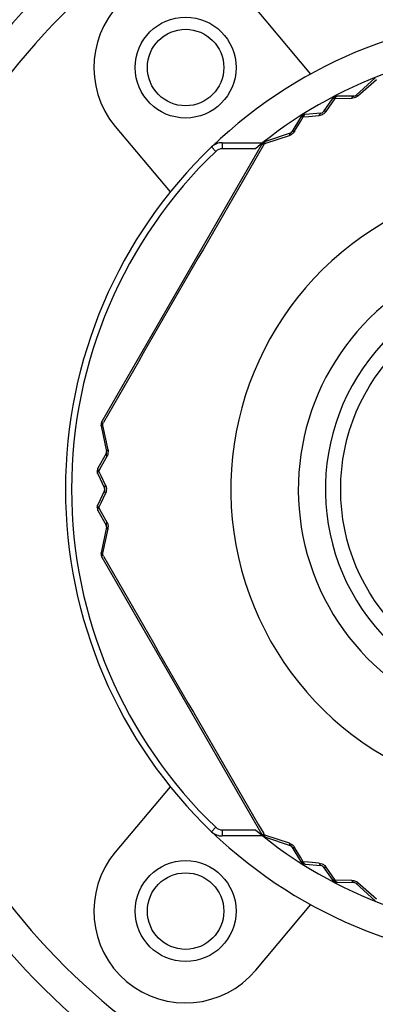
# Model space of a CAD drawing. Header units: millimetres. Extents: x 12 to 2508, y 25 to 1770.
# Tile 7 of 54: x 1550 to 1562, y 389 to 422. Entities that reach past the tile are written whole.
import ezdxf

# ---------------------------------------------------------------- set-up
doc = ezdxf.new("R2010")
doc.units = ezdxf.units.MM
for name, color, linetype in [('CABLE_PBL19', 7, 'Continuous'), ('COVER_J_ABL16', 7, 'Continuous'), ('COVER_J_PBL17', 7, 'Continuous'), ('new_view_6_VBL0', 7, 'Continuous'), ('PLATE_J_PBL18', 7, 'Continuous')]:
    doc.layers.add(name, color=color, linetype=linetype)

# ---------------------------------------------------------------- blocks, each defined once
blk = doc.blocks.new('COVER_J_PBL17', base_point=(275.832, 878.828))
at = {"layer": 'COVER_J_PBL17', "color": 7}
for p, q in [((268.355, 883.906), (266.56, 886.045)), ((261.964, 882.189), (263.759, 880.049)), ((263.759, 860.607), (261.964, 858.468)), ((266.56, 854.611), (268.355, 856.751))]:
    blk.add_line(p, q, dxfattribs=at)
for centre in [(264.262, 884.117), (264.262, 856.539)]:
    blk.add_circle(centre, 1.65, dxfattribs=at)
for centre, radius, start, end in [((275.832, 870.328), 23, 133.0296, 46.9704), ((264.262, 884.117), 3, 40, 220), ((275.832, 870.328), 15.5, 46.2398, 133.7201), ((275.832, 870.328), 15.5, 226.2343, 313.7201), ((264.262, 856.539), 3, 140, 320)]:
    blk.add_arc(centre, radius, start, end, dxfattribs=at)
at = {"layer": 'COVER_J_PBL17', "color": 2}
blk.add_arc((275.832, 870.328), 22, 133.0296, 46.9703, dxfattribs=at)
blk = doc.blocks.new('PLATE_J_PBL18', base_point=(275.832, 878.828))
at = {"layer": 'PLATE_J_PBL18', "color": 7}
for centre in [(264.262, 884.117), (264.262, 856.539)]:
    blk.add_circle(centre, 1.25, dxfattribs=at)
blk = doc.blocks.new('CABLE_PBL19', base_point=(275.832, 869.828))
at = {"layer": 'CABLE_PBL19', "color": 7}
for p, q in [((270.464, 883.777), (269.825, 883.207)), ((269.049, 883.089), (268.759, 882.665)), ((269.759, 883.181), (269.212, 883.176)), ((268.016, 882.485), (267.738, 882.014)), ((268.684, 882.622), (268.173, 882.583)), ((267.683, 881.97), (266.869, 881.702)), ((266.758, 881.612), (261.523, 872.544)), ((265.456, 881.661), (266.787, 881.661)), ((261.501, 872.403), (261.675, 871.565)), ((261.664, 871.495), (261.396, 871.019)), ((261.39, 870.834), (261.611, 870.371)), ((261.611, 870.285), (261.39, 869.822)), ((261.396, 869.637), (261.664, 869.161)), ((261.675, 869.091), (261.501, 868.253)), ((261.523, 868.112), (266.758, 859.044)), ((266.787, 858.996), (265.456, 858.996)), ((266.869, 858.954), (267.683, 858.686)), ((267.738, 858.642), (268.016, 858.171)), ((268.173, 858.073), (268.684, 858.034)), ((268.759, 857.991), (269.049, 857.567)), ((269.212, 857.48), (269.759, 857.475)), ((269.825, 857.449), (270.464, 856.879))]:
    blk.add_line(p, q, dxfattribs=at)
at = {"layer": 'CABLE_PBL19', "color": 2}
for p, q in [((269.896, 883.191), (270.505, 883.731)), ((268.852, 882.68), (269.048, 882.965)), ((269.048, 882.965), (269.146, 883.106)), ((269.146, 883.106), (269.697, 883.114)), ((267.827, 882.034), (268.015, 882.35)), ((268.015, 882.35), (268.109, 882.508)), ((268.109, 882.508), (268.281, 882.521)), ((268.281, 882.521), (268.625, 882.549)), ((266.888, 881.643), (267.66, 881.9)), ((265.111, 881.522), (265.249, 881.377)), ((265.456, 881.661), (265.456, 881.461)), ((266.542, 881.461), (265.456, 881.461)), ((266.81, 881.662), (266.806, 881.666)), ((266.813, 881.581), (266.84, 881.627)), ((266.84, 881.627), (266.888, 881.643)), ((261.551, 872.466), (261.577, 872.512)), ((261.561, 872.416), (261.551, 872.466)), ((261.725, 871.619), (261.561, 872.416)), ((261.512, 871.087), (261.692, 871.408)), ((261.423, 870.927), (261.512, 871.087)), ((261.497, 870.771), (261.423, 870.927)), ((261.645, 870.459), (261.497, 870.771)), ((261.497, 869.885), (261.645, 870.197)), ((261.423, 869.729), (261.497, 869.885)), ((261.512, 869.569), (261.423, 869.729)), ((261.692, 869.248), (261.512, 869.569)), ((261.561, 868.24), (261.725, 869.037)), ((261.551, 868.19), (261.561, 868.24)), ((261.577, 868.144), (261.551, 868.19)), ((265.111, 859.134), (265.249, 859.279)), ((265.456, 859.196), (266.542, 859.196)), ((265.456, 859.196), (265.456, 858.996)), ((266.81, 858.995), (266.806, 858.99)), ((266.84, 859.029), (266.813, 859.075)), ((266.888, 859.013), (266.84, 859.029)), ((267.66, 858.756), (266.888, 859.013)), ((268.015, 858.306), (267.827, 858.622)), ((268.109, 858.149), (268.015, 858.306)), ((268.281, 858.135), (268.109, 858.149)), ((268.625, 858.107), (268.281, 858.135)), ((269.048, 857.692), (268.852, 857.976)), ((269.146, 857.55), (269.048, 857.692)), ((269.698, 857.542), (269.146, 857.55)), ((270.505, 856.925), (269.896, 857.465))]:
    blk.add_line(p, q, dxfattribs=at)
at = {"layer": 'CABLE_PBL19', "color": 7}
blk.add_circle((275.832, 870.328), 6.5, dxfattribs=at)
for centre, radius, start, end in [((275.832, 870.328), 14.5, 90.079, 129.8465), ((269.214, 882.976), 0.2, 90.5781, 145.6085), ((269.758, 883.281), 0.1, 270.5293, 311.7608), ((268.677, 882.722), 0.1, 274.3915, 325.6085), ((268.188, 882.383), 0.2, 94.3915, 149.4213), ((267.651, 882.065), 0.1, 288.2393, 329.5221), ((266.932, 881.512), 0.2, 108.1987, 150), ((275.832, 870.328), 15.5, 133.7659, 226.2341), ((265.456, 881.161), 0.5, 90, 133.7659), ((261.696, 872.444), 0.2, 150, 191.8038), ((261.577, 871.544), 0.1, 330.476, 11.7604), ((261.57, 870.921), 0.2, 150.5787, 205.6081), ((261.521, 870.328), 0.1, 334.3915, 25.6092), ((261.57, 869.736), 0.2, 154.3915, 209.4217), ((261.577, 869.112), 0.1, 348.2393, 29.5236), ((261.696, 868.212), 0.2, 168.2393, 210), ((275.832, 870.328), 14.5, 230.1535, 269.921), ((265.456, 859.496), 0.5, 226.2341, 270), ((266.932, 859.144), 0.2, 210, 251.7612), ((267.651, 858.591), 0.1, 30.478, 71.7604), ((268.188, 858.273), 0.2, 210.5787, 265.6081), ((268.677, 857.934), 0.1, 34.3915, 85.6093), ((269.214, 857.68), 0.2, 214.3915, 269.4223), ((269.758, 857.375), 0.1, 48.2393, 89.4703)]:
    blk.add_arc(centre, radius, start, end, dxfattribs=at)
at = {"layer": 'CABLE_PBL19', "color": 2}
for centre, radius, start, end in [((269.243, 882.98), 0.205, 125.5803, 130.5241), ((269.196, 882.953), 0.206, 105.4981, 110.4444), ((268.217, 882.388), 0.206, 129.5556, 134.502), ((268.17, 882.36), 0.205, 109.476, 114.4197), ((266.909, 881.488), 0.201, 115.8633, 119.8302), ((267.562, 882.193), 0.309, 288.6176, 297.856), ((267.559, 882.199), 0.315, 297.7972, 301.6066), ((275.832, 870.328), 15.3, 133.7659, 226.2341), ((1444.256, 195.738), 1362.627, 149.779844, 150.220155), ((265.456, 881.161), 0.3, 90, 133.7659), ((266.949, 881.539), 0.186, 138.604, 142.8801), ((275.832, 870.328), 10.093, 120.3519, 59.6481), ((275.832, 870.328), 7.885, 130.2986, 49.7013), ((275.832, 870.328), 7, 136.7663, 43.2335), ((261.684, 872.415), 0.188, 157.1518, 161.3893), ((261.423, 871.558), 0.308, 344.6699, 358.3605), ((261.578, 870.893), 0.204, 165.4607, 170.4325), ((261.376, 870.326), 0.298, 351.934, 0.3244), ((261.579, 869.709), 0.203, 169.4583, 174.4195), ((261.422, 869.098), 0.309, 348.6174, 357.8561), ((261.415, 869.099), 0.315, 357.7972, 1.6066), ((261.707, 868.181), 0.201, 175.8677, 179.8324), ((261.682, 868.24), 0.185, 198.6022, 202.9177), ((261.72, 868.059), 0.214, 145.8719, 147.3552), ((261.744, 868.042), 0.243, 142.5782, 145.8357), ((1444.449, 1545.029), 1362.849, 209.779881, 210.220119), ((265.456, 859.496), 0.3, 226.2341, 270), ((266.951, 859.119), 0.188, 217.1527, 221.3904), ((268.216, 858.267), 0.204, 225.4608, 230.4325), ((269.242, 857.675), 0.203, 229.4583, 234.4195), ((269.689, 857.228), 0.315, 57.7975, 61.6062), ((269.692, 857.233), 0.309, 48.6167, 57.8565)]:
    blk.add_arc(centre, radius, start, end, dxfattribs=at)
for points, knots in [([(269.07, 883.105), (269.068, 883.104), (269.06, 883.1), (269.053, 883.094), (269.049, 883.089)], [0, 0, 0, 0, 0.27249, 1, 1, 1, 1]), ([(269.085, 883.109), (269.088, 883.112), (269.095, 883.121), (269.103, 883.13), (269.11, 883.135)], [0, 0, 0, 0, 0.295755, 1, 1, 1, 1]), ([(269.146, 883.106), (269.142, 883.107), (269.128, 883.11), (269.114, 883.111), (269.103, 883.111)], [0, 0, 0, 0, 0.264891, 1, 1, 1, 1]), ([(269.124, 883.146), (269.123, 883.148), (269.121, 883.149), (269.12, 883.152), (269.12, 883.152)], [0, 0, 0, 0, 0.752928, 1, 1, 1, 1]), ([(269.176, 883.157), (269.174, 883.155), (269.166, 883.146), (269.159, 883.135), (269.155, 883.126)], [0, 0, 0, 0, 0.228829, 1, 1, 1, 1]), ([(269.176, 883.157), (269.174, 883.157), (269.168, 883.157), (269.161, 883.156), (269.157, 883.155)], [0, 0, 0, 0, 0.288122, 1, 1, 1, 1]), ([(269.212, 883.176), (269.209, 883.176), (269.195, 883.174), (269.183, 883.165), (269.176, 883.157)], [0, 0, 0, 0, 0.221639, 1, 1, 1, 1]), ([(269.697, 883.114), (269.701, 883.124), (269.712, 883.151), (269.738, 883.181), (269.759, 883.181)], [0, 0, 0, 0, 0.328155, 1, 1, 1, 1]), ([(269.896, 883.191), (269.883, 883.2), (269.861, 883.212), (269.832, 883.213), (269.825, 883.207)], [0, 0, 0, 0, 0.632274, 1, 1, 1, 1]), ([(268.852, 882.68), (268.842, 882.683), (268.811, 882.689), (268.771, 882.683), (268.759, 882.665)], [0, 0, 0, 0, 0.325579, 1, 1, 1, 1]), ([(268.05, 882.507), (268.047, 882.506), (268.038, 882.504), (268.029, 882.499), (268.024, 882.495)], [0, 0, 0, 0, 0.277235, 1, 1, 1, 1]), ([(268.05, 882.507), (268.052, 882.51), (268.058, 882.52), (268.066, 882.529), (268.072, 882.535)], [0, 0, 0, 0, 0.295648, 1, 1, 1, 1]), ([(268.109, 882.508), (268.105, 882.508), (268.092, 882.51), (268.077, 882.51), (268.067, 882.51)], [0, 0, 0, 0, 0.265373, 1, 1, 1, 1]), ([(268.086, 882.547), (268.085, 882.548), (268.085, 882.55), (268.082, 882.553), (268.082, 882.553)], [0, 0, 0, 0, 0.752927, 1, 1, 1, 1]), ([(268.137, 882.562), (268.135, 882.559), (268.127, 882.549), (268.121, 882.538), (268.117, 882.529)], [0, 0, 0, 0, 0.229369, 1, 1, 1, 1]), ([(268.137, 882.562), (268.135, 882.561), (268.128, 882.56), (268.122, 882.559), (268.118, 882.558)], [0, 0, 0, 0, 0.288152, 1, 1, 1, 1]), ([(268.173, 882.583), (268.169, 882.582), (268.155, 882.58), (268.144, 882.57), (268.137, 882.562)], [0, 0, 0, 0, 0.222266, 1, 1, 1, 1]), ([(268.625, 882.549), (268.628, 882.559), (268.638, 882.589), (268.663, 882.62), (268.684, 882.622)], [0, 0, 0, 0, 0.325618, 1, 1, 1, 1]), ([(267.827, 882.034), (267.82, 882.024), (267.793, 881.983), (267.756, 881.95), (267.724, 881.93)], [0, 0, 0, 0, 0.240377, 1, 1, 1, 1]), ([(267.737, 882.014), (267.74, 882.019), (267.753, 882.032), (267.786, 882.039), (267.812, 882.036), (267.827, 882.034)], [0, 0, 0, 0, 0.1855, 0.537162, 1, 1, 1, 1]), ([(266.848, 881.678), (266.849, 881.68), (266.852, 881.687), (266.857, 881.694), (266.861, 881.697)], [0, 0, 0, 0, 0.285828, 1, 1, 1, 1]), ([(267.683, 881.97), (267.674, 881.967), (267.66, 881.941), (267.66, 881.916), (267.66, 881.9)], [0, 0, 0, 0, 0.367724, 1, 1, 1, 1]), ([(266.758, 881.612), (266.759, 881.614), (266.767, 881.622), (266.778, 881.625), (266.787, 881.627)], [0, 0, 0, 0, 0.205403, 1, 1, 1, 1]), ([(266.84, 881.627), (266.84, 881.63), (266.841, 881.643), (266.842, 881.655), (266.844, 881.664)], [0, 0, 0, 0, 0.269248, 1, 1, 1, 1]), ([(261.506, 872.475), (261.504, 872.475), (261.503, 872.475), (261.499, 872.477), (261.499, 872.476)], [0, 0, 0, 0, 0.743569, 1, 1, 1, 1]), ([(261.501, 872.404), (261.5, 872.406), (261.5, 872.417), (261.506, 872.427), (261.511, 872.433)], [0, 0, 0, 0, 0.211338, 1, 1, 1, 1]), ([(261.524, 872.512), (261.522, 872.51), (261.517, 872.502), (261.513, 872.494), (261.511, 872.488)], [0, 0, 0, 0, 0.296443, 1, 1, 1, 1]), ([(261.511, 872.433), (261.512, 872.435), (261.52, 872.443), (261.528, 872.45), (261.535, 872.455)], [0, 0, 0, 0, 0.223505, 1, 1, 1, 1]), ([(261.524, 872.512), (261.524, 872.514), (261.521, 872.522), (261.52, 872.53), (261.521, 872.536)], [0, 0, 0, 0, 0.287433, 1, 1, 1, 1]), ([(261.551, 872.466), (261.549, 872.469), (261.542, 872.479), (261.535, 872.489), (261.531, 872.497)], [0, 0, 0, 0, 0.273511, 1, 1, 1, 1]), ([(261.664, 871.495), (261.662, 871.49), (261.657, 871.473), (261.667, 871.441), (261.682, 871.42), (261.692, 871.408)], [0, 0, 0, 0, 0.1855, 0.537165, 1, 1, 1, 1]), ([(261.725, 871.619), (261.71, 871.611), (261.689, 871.599), (261.673, 871.574), (261.675, 871.565)], [0, 0, 0, 0, 0.632297, 1, 1, 1, 1]), ([(261.72, 871.476), (261.718, 871.47), (261.711, 871.447), (261.701, 871.424), (261.692, 871.408)], [0, 0, 0, 0, 0.257074, 1, 1, 1, 1]), ([(261.377, 870.927), (261.375, 870.927), (261.374, 870.927), (261.37, 870.928), (261.37, 870.927)], [0, 0, 0, 0, 0.755903, 1, 1, 1, 1]), ([(261.383, 870.894), (261.384, 870.893), (261.386, 870.887), (261.388, 870.881), (261.39, 870.876)], [0, 0, 0, 0, 0.220493, 1, 1, 1, 1]), ([(261.39, 870.834), (261.388, 870.837), (261.384, 870.851), (261.386, 870.866), (261.39, 870.876)], [0, 0, 0, 0, 0.223501, 1, 1, 1, 1]), ([(261.394, 870.978), (261.393, 870.977), (261.39, 870.971), (261.387, 870.965), (261.386, 870.96)], [0, 0, 0, 0, 0.288051, 1, 1, 1, 1]), ([(261.394, 870.978), (261.392, 870.982), (261.389, 870.995), (261.391, 871.01), (261.396, 871.019)], [0, 0, 0, 0, 0.289188, 1, 1, 1, 1]), ([(261.423, 870.927), (261.421, 870.93), (261.412, 870.941), (261.404, 870.953), (261.4, 870.962)], [0, 0, 0, 0, 0.265328, 1, 1, 1, 1]), ([(261.645, 870.459), (261.637, 870.452), (261.617, 870.428), (261.602, 870.391), (261.611, 870.371)], [0, 0, 0, 0, 0.32557, 1, 1, 1, 1]), ([(261.645, 870.459), (261.648, 870.452), (261.66, 870.424), (261.668, 870.394), (261.671, 870.371)], [0, 0, 0, 0, 0.241525, 1, 1, 1, 1]), ([(261.611, 870.285), (261.609, 870.279), (261.605, 870.261), (261.617, 870.229), (261.634, 870.208), (261.645, 870.197)], [0, 0, 0, 0, 0.187711, 0.540186, 1, 1, 1, 1]), ([(261.39, 869.78), (261.389, 869.778), (261.387, 869.772), (261.385, 869.766), (261.383, 869.762)], [0, 0, 0, 0, 0.28811, 1, 1, 1, 1]), ([(261.386, 869.795), (261.386, 869.798), (261.385, 869.807), (261.387, 869.816), (261.39, 869.822)], [0, 0, 0, 0, 0.271606, 1, 1, 1, 1]), ([(261.423, 869.729), (261.42, 869.732), (261.411, 869.743), (261.403, 869.755), (261.397, 869.764)], [0, 0, 0, 0, 0.26486, 1, 1, 1, 1]), ([(261.377, 869.729), (261.375, 869.729), (261.374, 869.729), (261.37, 869.728), (261.37, 869.729)], [0, 0, 0, 0, 0.755904, 1, 1, 1, 1]), ([(261.386, 869.695), (261.386, 869.694), (261.389, 869.688), (261.391, 869.682), (261.394, 869.678)], [0, 0, 0, 0, 0.22056, 1, 1, 1, 1]), ([(261.396, 869.637), (261.394, 869.64), (261.389, 869.653), (261.39, 869.668), (261.394, 869.678)], [0, 0, 0, 0, 0.222652, 1, 1, 1, 1]), ([(261.692, 869.248), (261.685, 869.24), (261.667, 869.216), (261.654, 869.179), (261.664, 869.161)], [0, 0, 0, 0, 0.328155, 1, 1, 1, 1]), ([(261.692, 869.248), (261.698, 869.238), (261.719, 869.194), (261.729, 869.144), (261.73, 869.107)], [0, 0, 0, 0, 0.240372, 1, 1, 1, 1]), ([(261.675, 869.091), (261.675, 869.089), (261.675, 869.074), (261.687, 869.063), (261.696, 869.056)], [0, 0, 0, 0, 0.190375, 1, 1, 1, 1]), ([(261.696, 869.056), (261.698, 869.054), (261.707, 869.047), (261.717, 869.041), (261.725, 869.037)], [0, 0, 0, 0, 0.227807, 1, 1, 1, 1]), ([(261.506, 868.181), (261.504, 868.181), (261.503, 868.181), (261.499, 868.18), (261.499, 868.18)], [0, 0, 0, 0, 0.743637, 1, 1, 1, 1]), ([(261.551, 868.19), (261.548, 868.192), (261.538, 868.198), (261.528, 868.206), (261.521, 868.212)], [0, 0, 0, 0, 0.269245, 1, 1, 1, 1]), ([(261.523, 868.112), (261.522, 868.114), (261.519, 868.124), (261.522, 868.136), (261.524, 868.144)], [0, 0, 0, 0, 0.205303, 1, 1, 1, 1]), ([(266.787, 859.029), (266.784, 859.03), (266.777, 859.032), (266.769, 859.035), (266.764, 859.038)], [0, 0, 0, 0, 0.287394, 1, 1, 1, 1]), ([(266.786, 859.029), (266.788, 859.027), (266.792, 859.018), (266.797, 859.011), (266.801, 859.005)], [0, 0, 0, 0, 0.296447, 1, 1, 1, 1]), ([(266.84, 859.029), (266.837, 859.029), (266.824, 859.027), (266.812, 859.027), (266.803, 859.028)], [0, 0, 0, 0, 0.273494, 1, 1, 1, 1]), ([(266.848, 858.978), (266.847, 858.98), (266.844, 858.991), (266.842, 859.001), (266.841, 859.01)], [0, 0, 0, 0, 0.223499, 1, 1, 1, 1]), ([(266.869, 858.954), (266.867, 858.955), (266.857, 858.96), (266.851, 858.97), (266.848, 858.978)], [0, 0, 0, 0, 0.211338, 1, 1, 1, 1]), ([(267.66, 858.756), (267.66, 858.74), (267.66, 858.715), (267.674, 858.689), (267.683, 858.686)], [0, 0, 0, 0, 0.632296, 1, 1, 1, 1]), ([(267.737, 858.642), (267.74, 858.637), (267.753, 858.625), (267.786, 858.617), (267.812, 858.62), (267.827, 858.622)], [0, 0, 0, 0, 0.185499, 0.537163, 1, 1, 1, 1]), ([(268.05, 858.149), (268.047, 858.15), (268.038, 858.152), (268.029, 858.157), (268.024, 858.161)], [0, 0, 0, 0, 0.27666, 1, 1, 1, 1]), ([(268.05, 858.149), (268.052, 858.146), (268.059, 858.136), (268.066, 858.127), (268.072, 858.121)], [0, 0, 0, 0, 0.295476, 1, 1, 1, 1]), ([(268.109, 858.149), (268.105, 858.148), (268.092, 858.146), (268.077, 858.146), (268.067, 858.146)], [0, 0, 0, 0, 0.265328, 1, 1, 1, 1]), ([(268.086, 858.109), (268.085, 858.108), (268.085, 858.106), (268.082, 858.103), (268.082, 858.103)], [0, 0, 0, 0, 0.755902, 1, 1, 1, 1]), ([(268.136, 858.095), (268.135, 858.097), (268.127, 858.107), (268.121, 858.118), (268.117, 858.127)], [0, 0, 0, 0, 0.22964, 1, 1, 1, 1]), ([(268.118, 858.098), (268.119, 858.098), (268.125, 858.096), (268.132, 858.095), (268.136, 858.095)], [0, 0, 0, 0, 0.220493, 1, 1, 1, 1]), ([(268.173, 858.073), (268.169, 858.074), (268.155, 858.077), (268.144, 858.086), (268.136, 858.095)], [0, 0, 0, 0, 0.223501, 1, 1, 1, 1]), ([(268.625, 858.107), (268.658, 858.104), (268.725, 858.088), (268.783, 858.05), (268.808, 858.026)], [0, 0, 0, 0, 0.48953, 1, 1, 1, 1]), ([(268.625, 858.107), (268.628, 858.097), (268.638, 858.068), (268.663, 858.036), (268.684, 858.034)], [0, 0, 0, 0, 0.325568, 1, 1, 1, 1]), ([(268.759, 857.991), (268.763, 857.986), (268.777, 857.974), (268.811, 857.968), (268.837, 857.972), (268.852, 857.976)], [0, 0, 0, 0, 0.187712, 0.54019, 1, 1, 1, 1]), ([(269.07, 857.551), (269.068, 857.552), (269.06, 857.556), (269.053, 857.562), (269.049, 857.567)], [0, 0, 0, 0, 0.271605, 1, 1, 1, 1]), ([(269.086, 857.547), (269.088, 857.544), (269.095, 857.535), (269.103, 857.526), (269.11, 857.521)], [0, 0, 0, 0, 0.295623, 1, 1, 1, 1]), ([(269.146, 857.55), (269.142, 857.549), (269.128, 857.546), (269.114, 857.545), (269.103, 857.545)], [0, 0, 0, 0, 0.26486, 1, 1, 1, 1]), ([(269.176, 857.499), (269.174, 857.501), (269.166, 857.51), (269.159, 857.521), (269.155, 857.53)], [0, 0, 0, 0, 0.229033, 1, 1, 1, 1]), ([(269.698, 857.542), (269.709, 857.542), (269.758, 857.538), (269.806, 857.523), (269.838, 857.505)], [0, 0, 0, 0, 0.240372, 1, 1, 1, 1]), ([(269.759, 857.475), (269.753, 857.475), (269.736, 857.48), (269.713, 857.505), (269.703, 857.528), (269.697, 857.542)], [0, 0, 0, 0, 0.185499, 0.537158, 1, 1, 1, 1]), ([(269.124, 857.51), (269.123, 857.508), (269.121, 857.507), (269.12, 857.504), (269.12, 857.504)], [0, 0, 0, 0, 0.755904, 1, 1, 1, 1]), ([(269.157, 857.501), (269.158, 857.501), (269.165, 857.5), (269.171, 857.499), (269.176, 857.499)], [0, 0, 0, 0, 0.22056, 1, 1, 1, 1]), ([(269.212, 857.48), (269.209, 857.48), (269.195, 857.482), (269.183, 857.491), (269.176, 857.499)], [0, 0, 0, 0, 0.222652, 1, 1, 1, 1]), ([(269.825, 857.449), (269.832, 857.443), (269.861, 857.444), (269.883, 857.457), (269.896, 857.465)], [0, 0, 0, 0, 0.367723, 1, 1, 1, 1])]:
    blk.add_open_spline(points, degree=3, knots=knots, dxfattribs=at)
for points in [[(269.085, 883.109), (269.08, 883.108), (269.075, 883.107), (269.07, 883.105)], [(269.103, 883.111), (269.097, 883.111), (269.091, 883.11), (269.085, 883.109)], [(269.157, 883.155), (269.151, 883.154), (269.146, 883.153), (269.141, 883.152)], [(269.155, 883.126), (269.152, 883.12), (269.149, 883.113), (269.146, 883.106)], [(269.767, 883.123), (269.744, 883.117), (269.721, 883.114), (269.697, 883.114)], [(269.839, 883.151), (269.816, 883.139), (269.792, 883.129), (269.767, 883.123)], [(269.896, 883.191), (269.879, 883.175), (269.859, 883.162), (269.839, 883.151)], [(268.852, 882.68), (268.838, 882.661), (268.822, 882.642), (268.804, 882.626)], [(268.024, 882.495), (268.021, 882.492), (268.018, 882.489), (268.016, 882.485)], [(268.067, 882.51), (268.061, 882.509), (268.055, 882.508), (268.05, 882.507)], [(268.118, 882.558), (268.112, 882.557), (268.107, 882.555), (268.102, 882.553)], [(268.117, 882.529), (268.114, 882.522), (268.111, 882.515), (268.109, 882.508)], [(268.69, 882.562), (268.669, 882.555), (268.647, 882.551), (268.625, 882.549)], [(268.804, 882.626), (268.772, 882.597), (268.732, 882.574), (268.69, 882.562)], [(266.848, 881.678), (266.839, 881.675), (266.83, 881.672), (266.822, 881.668)], [(266.844, 881.664), (266.845, 881.669), (266.846, 881.673), (266.848, 881.678)], [(266.861, 881.697), (266.863, 881.699), (266.866, 881.701), (266.869, 881.702)], [(266.786, 881.627), (266.791, 881.635), (266.795, 881.643), (266.801, 881.651)], [(266.787, 881.627), (266.792, 881.628), (266.797, 881.628), (266.803, 881.629)], [(266.803, 881.629), (266.809, 881.629), (266.815, 881.629), (266.821, 881.629)], [(266.821, 881.629), (266.827, 881.628), (266.834, 881.628), (266.84, 881.627)], [(261.506, 872.475), (261.506, 872.466), (261.506, 872.456), (261.508, 872.447)], [(261.508, 872.447), (261.509, 872.442), (261.51, 872.438), (261.511, 872.433)], [(261.521, 872.536), (261.521, 872.539), (261.522, 872.542), (261.523, 872.544)], [(261.531, 872.497), (261.528, 872.502), (261.526, 872.507), (261.524, 872.512)], [(261.535, 872.455), (261.54, 872.459), (261.545, 872.463), (261.551, 872.466)], [(261.725, 871.619), (261.729, 871.596), (261.731, 871.573), (261.731, 871.549)], [(261.377, 870.927), (261.378, 870.916), (261.38, 870.905), (261.383, 870.894)], [(261.386, 870.96), (261.384, 870.955), (261.382, 870.95), (261.381, 870.945)], [(261.39, 870.876), (261.392, 870.882), (261.394, 870.887), (261.397, 870.892)], [(261.4, 870.962), (261.397, 870.967), (261.395, 870.973), (261.394, 870.978)], [(261.397, 870.892), (261.401, 870.898), (261.404, 870.904), (261.408, 870.909)], [(261.408, 870.909), (261.413, 870.915), (261.418, 870.921), (261.423, 870.927)], [(261.662, 870.241), (261.657, 870.226), (261.651, 870.211), (261.645, 870.197)], [(261.671, 870.285), (261.669, 870.27), (261.666, 870.255), (261.662, 870.241)], [(261.671, 870.371), (261.673, 870.357), (261.674, 870.342), (261.674, 870.328)], [(261.383, 869.762), (261.382, 869.757), (261.381, 869.751), (261.38, 869.746)], [(261.39, 869.78), (261.388, 869.785), (261.387, 869.79), (261.386, 869.795)], [(261.397, 869.764), (261.394, 869.769), (261.392, 869.774), (261.39, 869.78)], [(261.377, 869.729), (261.379, 869.717), (261.382, 869.706), (261.386, 869.695)], [(261.394, 869.678), (261.395, 869.684), (261.397, 869.689), (261.4, 869.694)], [(261.4, 869.694), (261.403, 869.7), (261.406, 869.706), (261.41, 869.712)], [(261.41, 869.712), (261.414, 869.718), (261.418, 869.724), (261.423, 869.729)], [(261.501, 868.243), (261.5, 868.246), (261.5, 868.25), (261.501, 868.253)], [(261.504, 868.233), (261.502, 868.236), (261.501, 868.24), (261.501, 868.243)], [(261.511, 868.223), (261.508, 868.226), (261.506, 868.229), (261.504, 868.233)], [(261.511, 868.223), (261.509, 868.214), (261.507, 868.204), (261.506, 868.195)], [(261.521, 868.212), (261.518, 868.215), (261.514, 868.219), (261.511, 868.223)], [(261.524, 868.144), (261.519, 868.151), (261.514, 868.16), (261.511, 868.168)], [(261.524, 868.144), (261.526, 868.149), (261.528, 868.154), (261.531, 868.159)], [(261.531, 868.159), (261.534, 868.164), (261.537, 868.169), (261.54, 868.174)], [(266.764, 859.038), (266.762, 859.04), (266.76, 859.042), (266.758, 859.044)], [(266.803, 859.028), (266.797, 859.028), (266.792, 859.028), (266.787, 859.029)], [(266.81, 858.995), (266.817, 858.99), (266.825, 858.986), (266.834, 858.983)], [(266.834, 858.983), (266.839, 858.981), (266.843, 858.98), (266.848, 858.978)], [(266.841, 859.01), (266.84, 859.016), (266.84, 859.023), (266.84, 859.029)], [(267.66, 858.756), (267.683, 858.749), (267.704, 858.739), (267.724, 858.726)], [(267.724, 858.726), (267.746, 858.713), (267.766, 858.697), (267.784, 858.678)], [(267.784, 858.678), (267.8, 858.661), (267.815, 858.642), (267.827, 858.622)], [(268.024, 858.161), (268.021, 858.164), (268.018, 858.168), (268.016, 858.171)], [(268.067, 858.146), (268.061, 858.147), (268.056, 858.148), (268.05, 858.149)], [(268.086, 858.109), (268.096, 858.105), (268.107, 858.101), (268.118, 858.098)], [(268.117, 858.127), (268.114, 858.134), (268.111, 858.141), (268.109, 858.149)], [(268.808, 858.026), (268.825, 858.011), (268.839, 857.994), (268.852, 857.976)], [(269.086, 857.547), (269.08, 857.548), (269.075, 857.549), (269.07, 857.551)], [(269.103, 857.545), (269.097, 857.545), (269.091, 857.546), (269.086, 857.547)], [(269.155, 857.53), (269.151, 857.536), (269.149, 857.543), (269.146, 857.55)], [(269.124, 857.51), (269.134, 857.506), (269.146, 857.503), (269.157, 857.501)]]:
    blk.add_open_spline(points, degree=3, dxfattribs=at)
blk = doc.blocks.new('COVER_J_ABL16', base_point=(275.832, 878.828))
at = {"layer": 'CABLE_PBL19'}
blk.add_blockref('CABLE_PBL19', (275.832, 869.828), dxfattribs=at)
at = {"layer": 'COVER_J_PBL17'}
blk.add_blockref('COVER_J_PBL17', (275.832, 878.828), dxfattribs=at)
at = {"layer": 'PLATE_J_PBL18'}
blk.add_blockref('PLATE_J_PBL18', (275.832, 878.828), dxfattribs=at)
blk = doc.blocks.new('NEW_VIEW_6_VBL0', base_point=(215.081, 1288.578))
at = {"layer": 'COVER_J_ABL16'}
blk.add_blockref('COVER_J_ABL16', (275.832, 878.828), dxfattribs=at)

msp = doc.modelspace()

# ---------------------------------------------------------------- block references
at = {"layer": 'new_view_6_VBL0'}
msp.add_blockref('NEW_VIEW_6_VBL0', (1506.253, 824.577), dxfattribs=at)

doc.saveas('drawing.dxf')
